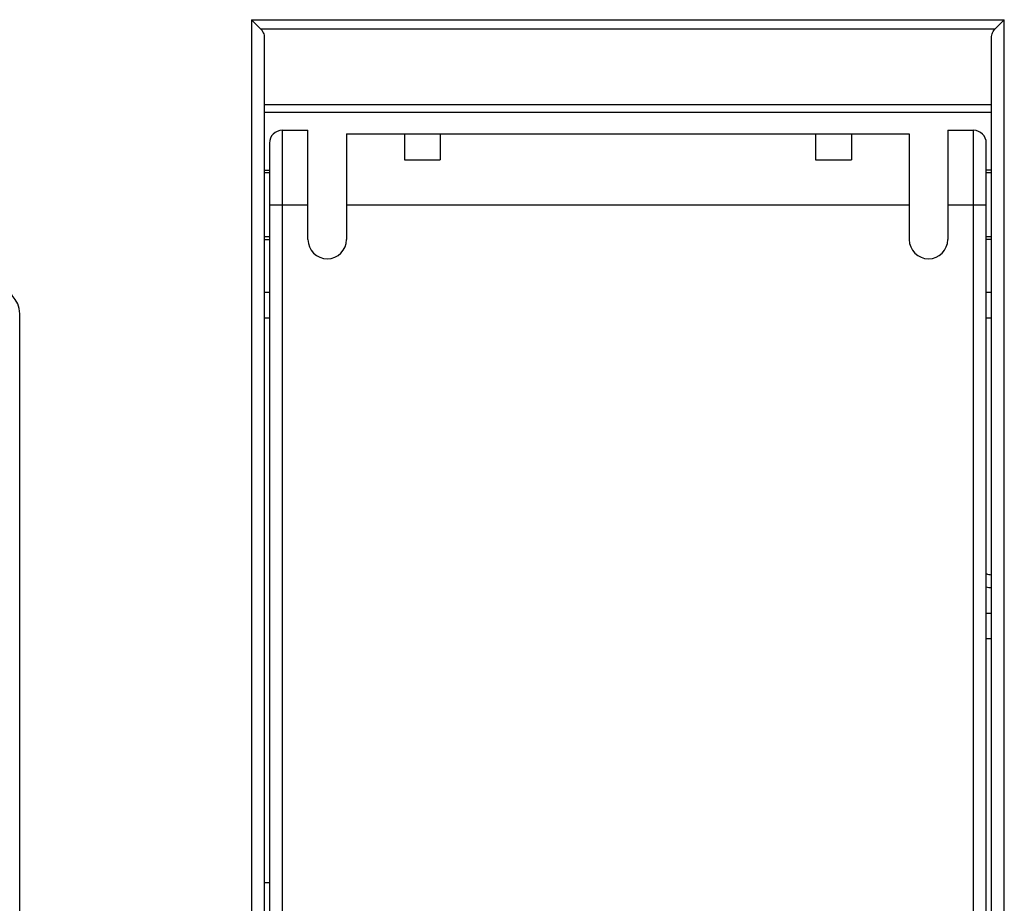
# Model space of a CAD drawing. Extents: x 4 to 805, y 32 to 576.
# Tile 23 of 27: x 637 to 675, y 273 to 308. Entities that reach past the tile are written whole.
import ezdxf

# ---------------------------------------------------------------- set-up
doc = ezdxf.new("R2010")
doc.units = 0
doc.header["$LTSCALE"] = 46.255
doc.layers.get('0').update_dxf_attribs({"linetype": 'CONTINUOUS'})
doc.layers.add('AXIS', color=7, linetype='CONTINUOUS')

msp = doc.modelspace()

# ---------------------------------------------------------------- linework, layer by layer
at = {"color": 7, "linetype": 'CONTINUOUS'}
for p, q in [((646.101, 307.802), (646.101, 225.595)), ((646.454, 307.449), (646.101, 307.802)), ((646.101, 307.802), (675.401, 307.802)), ((675.047, 307.449), (675.401, 307.802)), ((675.401, 225.595), (675.401, 307.802)), ((646.454, 307.449), (675.047, 307.449)), ((646.601, 307.095), (646.601, 226.095)), ((674.901, 226.095), (674.901, 307.095)), ((674.901, 304.488), (646.601, 304.488)), ((674.901, 304.195), (646.601, 304.195)), ((647.301, 303.495), (647.301, 227.295)), ((647.301, 303.495), (648.301, 303.495)), ((648.301, 299.245), (648.301, 303.495)), ((673.201, 303.495), (673.201, 299.245)), ((673.201, 303.495), (674.201, 303.495)), ((674.201, 227.295), (674.201, 303.495)), ((649.801, 303.352), (649.801, 299.245)), ((649.801, 303.352), (671.701, 303.352)), ((652.051, 303.352), (652.051, 302.344)), ((653.451, 303.352), (653.451, 302.344)), ((668.051, 303.352), (668.051, 302.344)), ((669.451, 303.352), (669.451, 302.344)), ((671.701, 303.352), (671.701, 299.245)), ((646.801, 302.995), (646.801, 227.295)), ((674.701, 227.295), (674.701, 302.995)), ((652.051, 302.344), (653.451, 302.344)), ((668.051, 302.344), (669.451, 302.344)), ((646.601, 301.945), (646.801, 301.945)), ((646.801, 301.845), (646.601, 301.845)), ((674.901, 301.945), (674.701, 301.945)), ((674.901, 301.845), (674.701, 301.845)), ((646.801, 300.595), (648.301, 300.595)), ((649.801, 300.595), (671.701, 300.595)), ((673.201, 300.595), (674.701, 300.595)), ((646.801, 299.345), (646.601, 299.345)), ((674.901, 299.345), (674.701, 299.345)), ((646.601, 299.245), (646.801, 299.245)), ((674.901, 299.245), (674.701, 299.245)), ((646.601, 297.195), (646.801, 297.195)), ((674.701, 297.195), (674.901, 297.195)), ((637.081, 238.355), (637.081, 296.355)), ((646.601, 296.195), (646.801, 296.195)), ((674.701, 296.195), (674.901, 296.195)), ((674.701, 284.695), (674.901, 284.695)), ((674.901, 283.695), (674.701, 283.695)), ((646.801, 274.195), (646.601, 274.195))]:
    msp.add_line(p, q, dxfattribs=at)
for points in [[(646.454, 307.449), (646.484, 307.416), (646.512, 307.379), (646.537, 307.339), (646.559, 307.295), (646.577, 307.248), (646.59, 307.198), (646.598, 307.147), (646.601, 307.095)], [(674.901, 307.095), (674.904, 307.147), (674.912, 307.198), (674.925, 307.248), (674.943, 307.295), (674.964, 307.339), (674.989, 307.379), (675.017, 307.416), (675.047, 307.449)]]:
    msp.add_lwpolyline(points, dxfattribs=at)
for centre, radius, start, end in [((647.301, 302.995), 0.5, 90, 180), ((674.201, 302.995), 0.5, 0, 90), ((649.051, 299.245), 0.75, 180, 0), ((672.451, 299.245), 0.75, 180, 0), ((636.081, 296.355), 1, 0, 90), ((674.912, 286.695), 0.5, 244.9693, 268.6926), ((674.912, 286.695), 1, 257.7879, 269.3464)]:
    msp.add_arc(centre, radius, start, end, dxfattribs=at)
at = {"layer": 'AXIS', "color": 7, "linetype": 'CONTINUOUS'}
for p, q in [((647.301, 303.495), (648.301, 303.495)), ((673.201, 303.495), (674.201, 303.495)), ((646.801, 301.845), (646.601, 301.845)), ((674.901, 301.845), (674.701, 301.845)), ((646.801, 299.345), (646.601, 299.345)), ((674.901, 299.345), (674.701, 299.345))]:
    msp.add_line(p, q, dxfattribs=at)

doc.saveas('drawing.dxf')
